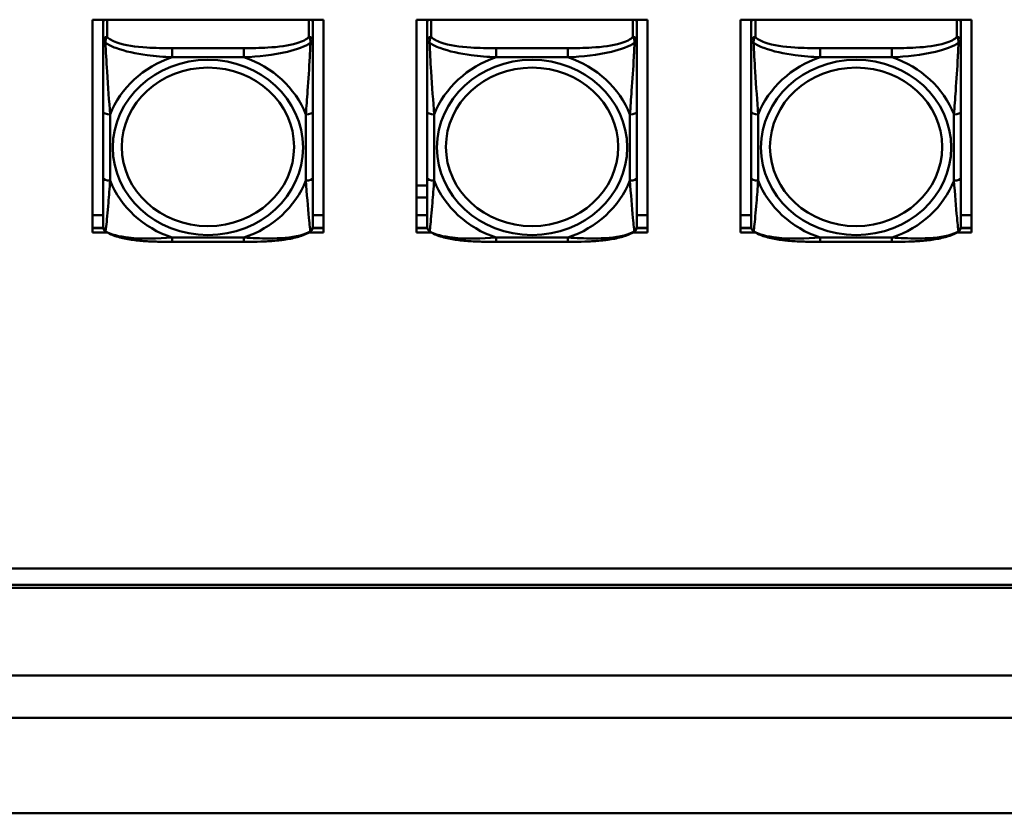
# Model space of a CAD drawing. Header units: inches. Extents: x 0.8 to 75.7, y -7.8 to 49.3.
# Tile 196 of 256: x 44.6 to 47.4, y 21.5 to 23.8. Entities that reach past the tile are written whole.
import ezdxf

# ---------------------------------------------------------------- set-up
doc = ezdxf.new("R2010")
doc.units = ezdxf.units.IN
doc.header["$MEASUREMENT"] = 0
doc.layers.add('Visible Edges(ROSSANSI)', color=7, linetype='Continuous', lineweight=50)
doc.layers.add('Visible Tangent Edges(ROSSANSI)', color=7, linetype='Continuous', lineweight=50)

msp = doc.modelspace()

# ---------------------------------------------------------------- linework, layer by layer
at = {"layer": 'Visible Edges(ROSSANSI)'}
for p, q in [((44.8252, 23.7566), (45.4758, 23.7566)), ((44.8252, 23.1575), (44.8252, 23.7566)), ((44.8552, 23.7566), (44.8552, 23.7538)), ((44.8552, 23.7484), (44.8552, 23.7538)), ((45.4458, 23.7538), (45.4458, 23.7566)), ((45.4458, 23.7538), (45.4458, 23.7484)), ((45.4758, 23.7566), (45.4758, 23.1575)), ((45.7372, 23.7566), (46.3878, 23.7566)), ((45.7372, 23.1575), (45.7372, 23.7566)), ((45.7672, 23.7566), (45.7672, 23.7538)), ((45.7672, 23.7484), (45.7672, 23.7538)), ((46.3578, 23.7538), (46.3578, 23.7566)), ((46.3578, 23.7538), (46.3578, 23.7484)), ((46.3878, 23.7566), (46.3878, 23.1575)), ((46.6492, 23.7566), (47.2998, 23.7566)), ((46.6492, 23.1575), (46.6492, 23.7566)), ((46.6792, 23.7566), (46.6792, 23.7538)), ((46.6792, 23.7484), (46.6792, 23.7538)), ((47.2698, 23.7538), (47.2698, 23.7566)), ((47.2698, 23.7538), (47.2698, 23.7484)), ((47.2998, 23.7566), (47.2998, 23.1575)), ((44.8552, 23.7484), (44.8552, 23.6972)), ((45.4458, 23.6972), (45.4458, 23.7484)), ((45.7672, 23.7484), (45.7672, 23.6972)), ((46.3578, 23.6972), (46.3578, 23.7484)), ((46.6792, 23.7484), (46.6792, 23.6972)), ((47.2698, 23.6972), (47.2698, 23.7484)), ((44.8552, 23.4976), (44.8552, 23.3113)), ((45.4458, 23.3113), (45.4458, 23.4976)), ((45.7672, 23.4976), (45.7672, 23.3113)), ((46.3578, 23.3113), (46.3578, 23.4976)), ((46.6792, 23.4976), (46.6792, 23.3113)), ((47.2698, 23.3113), (47.2698, 23.4976)), ((45.7372, 23.2899), (45.7672, 23.2899)), ((45.7672, 23.2561), (45.7372, 23.2561)), ((44.8252, 23.2066), (44.8552, 23.2066)), ((45.4458, 23.2066), (45.4758, 23.2066)), ((45.7372, 23.2066), (45.7672, 23.2066)), ((46.3578, 23.2066), (46.3878, 23.2066)), ((46.6492, 23.2066), (46.6792, 23.2066)), ((47.2698, 23.2066), (47.2998, 23.2066)), ((44.8557, 23.1704), (44.8252, 23.1704)), ((44.8252, 23.1696), (44.8559, 23.1696)), ((45.4451, 23.1696), (45.4758, 23.1696)), ((45.4758, 23.1704), (45.4453, 23.1704)), ((45.7677, 23.1704), (45.7372, 23.1704)), ((45.7372, 23.1696), (45.7679, 23.1696)), ((46.3571, 23.1696), (46.3878, 23.1696)), ((46.3878, 23.1704), (46.3573, 23.1704)), ((46.6797, 23.1704), (46.6492, 23.1704)), ((46.6492, 23.1696), (46.6799, 23.1696)), ((47.2691, 23.1696), (47.2998, 23.1696)), ((47.2998, 23.1704), (47.2693, 23.1704)), ((44.8667, 23.1575), (44.8252, 23.1575)), ((45.4758, 23.1575), (45.4343, 23.1575)), ((45.7787, 23.1575), (45.7372, 23.1575)), ((46.3878, 23.1575), (46.3463, 23.1575)), ((46.6907, 23.1575), (46.6492, 23.1575)), ((47.2998, 23.1575), (47.2583, 23.1575)), ((45.2516, 23.131), (45.0493, 23.131)), ((46.1636, 23.131), (45.9613, 23.131)), ((47.0756, 23.131), (46.8733, 23.131)), ((32.975, 22.2118), (56.0703, 22.2118)), ((56.0703, 22.211), (32.975, 22.211)), ((56.0803, 22.1569), (33.0242, 22.1569)), ((33.0342, 22.165), (56.0703, 22.165)), ((33.0242, 21.5222), (56.0803, 21.5222))]:
    msp.add_line(p, q, dxfattribs=at)
for centre, start, end in [((44.8749, 23.1748), 180, 198.3045), ((45.4261, 23.1748), 341.6955, 0), ((45.7869, 23.1748), 180, 198.3045), ((46.3381, 23.1748), 341.6955, 0), ((46.6989, 23.1748), 180, 198.3045), ((47.2501, 23.1748), 341.6955, 0)]:
    msp.add_arc(centre, 0.0197, start, end, dxfattribs=at)
for centre, major_axis, start_param, end_param in [((44.867, 23.7484), (-0.0118, 0), 5.432468, 6.283185), ((44.8611, 23.7538), (-0.00591, 0), 5.755551, 6.283185), ((45.434, 23.7484), (0.0118, 0), 0, 0.850717), ((45.4399, 23.7538), (0.00591, 0), 0, 0.527635), ((45.779, 23.7484), (-0.0118, 0), 5.432468, 6.283185), ((45.7731, 23.7538), (-0.00591, 0), 5.755551, 6.283185), ((46.346, 23.7484), (0.0118, 0), 0, 0.850717), ((46.3519, 23.7538), (0.00591, 0), 0, 0.527635), ((46.691, 23.7484), (-0.0118, 0), 5.432468, 6.283185), ((46.6851, 23.7538), (-0.00591, 0), 5.755551, 6.283185), ((47.258, 23.7484), (0.0118, 0), 0, 0.850717), ((47.2639, 23.7538), (0.00591, 0), 0, 0.527635)]:
    msp.add_ellipse(centre, major_axis=major_axis, ratio=0.920845, start_param=start_param, end_param=end_param, dxfattribs=at)
for points, knots in [([(44.8552, 23.6972), (44.8552, 23.6848), (44.8552, 23.6672), (44.8552, 23.6486), (44.8552, 23.62), (44.8552, 23.5897), (44.8552, 23.5612), (44.8552, 23.5394), (44.8552, 23.5182), (44.8552, 23.4976)], [-0.7968224, -0.7968224, -0.7968224, -0.7968224, -0.6514613, -0.6514613, -0.6514613, -0.427691, -0.427691, -0.427691, -0.2569517, -0.2569517, -0.2569517, -0.2569517]), ([(45.4458, 23.4976), (45.4458, 23.5194), (45.4458, 23.5418), (45.4458, 23.5649), (45.4458, 23.5951), (45.4458, 23.6276), (45.4458, 23.6572), (45.4458, 23.6725), (45.4458, 23.6867), (45.4458, 23.6972)], [0.2569537, 0.2569537, 0.2569537, 0.2569537, 0.4371919, 0.4371919, 0.4371919, 0.6739428, 0.6739428, 0.6739428, 0.7963818, 0.7963818, 0.7963818, 0.7963818]), ([(45.7672, 23.6972), (45.7672, 23.6848), (45.7672, 23.6672), (45.7672, 23.6486), (45.7672, 23.62), (45.7672, 23.5897), (45.7672, 23.5612), (45.7672, 23.5394), (45.7672, 23.5182), (45.7672, 23.4976)], [-0.7968224, -0.7968224, -0.7968224, -0.7968224, -0.6514613, -0.6514613, -0.6514613, -0.427691, -0.427691, -0.427691, -0.2569517, -0.2569517, -0.2569517, -0.2569517]), ([(46.3578, 23.4976), (46.3578, 23.5194), (46.3578, 23.5418), (46.3578, 23.5649), (46.3578, 23.5951), (46.3578, 23.6276), (46.3578, 23.6572), (46.3578, 23.6725), (46.3578, 23.6867), (46.3578, 23.6972)], [0.2569537, 0.2569537, 0.2569537, 0.2569537, 0.4371919, 0.4371919, 0.4371919, 0.6739428, 0.6739428, 0.6739428, 0.7963818, 0.7963818, 0.7963818, 0.7963818]), ([(46.6792, 23.6972), (46.6792, 23.6848), (46.6792, 23.6672), (46.6792, 23.6486), (46.6792, 23.62), (46.6792, 23.5897), (46.6792, 23.5612), (46.6792, 23.5394), (46.6792, 23.5182), (46.6792, 23.4976)], [-0.7968224, -0.7968224, -0.7968224, -0.7968224, -0.6514613, -0.6514613, -0.6514613, -0.427691, -0.427691, -0.427691, -0.2569517, -0.2569517, -0.2569517, -0.2569517]), ([(47.2698, 23.4976), (47.2698, 23.5194), (47.2698, 23.5418), (47.2698, 23.5649), (47.2698, 23.5951), (47.2698, 23.6276), (47.2698, 23.6572), (47.2698, 23.6725), (47.2698, 23.6867), (47.2698, 23.6972)], [0.2569537, 0.2569537, 0.2569537, 0.2569537, 0.4371919, 0.4371919, 0.4371919, 0.6739428, 0.6739428, 0.6739428, 0.7963818, 0.7963818, 0.7963818, 0.7963818]), ([(44.8552, 23.3113), (44.8552, 23.2895), (44.8552, 23.2678), (44.8552, 23.2478), (44.8552, 23.2216), (44.8552, 23.1972), (44.8552, 23.184), (44.8552, 23.1782), (44.8552, 23.1748), (44.8552, 23.1748)], [0.2569537, 0.2569537, 0.2569537, 0.2569537, 0.4371919, 0.4371919, 0.4371919, 0.6739428, 0.6739428, 0.6739428, 0.7768895, 0.7768895, 0.7768895, 0.7768895]), ([(45.4458, 23.1748), (45.4458, 23.1749), (45.4458, 23.1799), (45.4458, 23.1881), (45.4458, 23.2027), (45.4458, 23.226), (45.4458, 23.251), (45.4458, 23.2701), (45.4458, 23.2907), (45.4458, 23.3113)], [-0.7772577, -0.7772577, -0.7772577, -0.7772577, -0.6514613, -0.6514613, -0.6514613, -0.427691, -0.427691, -0.427691, -0.2569517, -0.2569517, -0.2569517, -0.2569517]), ([(45.7672, 23.3113), (45.7672, 23.2895), (45.7672, 23.2678), (45.7672, 23.2478), (45.7672, 23.2216), (45.7672, 23.1972), (45.7672, 23.184), (45.7672, 23.1782), (45.7672, 23.1748), (45.7672, 23.1748)], [0.2569537, 0.2569537, 0.2569537, 0.2569537, 0.4371919, 0.4371919, 0.4371919, 0.6739428, 0.6739428, 0.6739428, 0.7768895, 0.7768895, 0.7768895, 0.7768895]), ([(46.3578, 23.1748), (46.3578, 23.1749), (46.3578, 23.1799), (46.3578, 23.1881), (46.3578, 23.2027), (46.3578, 23.226), (46.3578, 23.251), (46.3578, 23.2701), (46.3578, 23.2907), (46.3578, 23.3113)], [-0.7772577, -0.7772577, -0.7772577, -0.7772577, -0.6514613, -0.6514613, -0.6514613, -0.427691, -0.427691, -0.427691, -0.2569517, -0.2569517, -0.2569517, -0.2569517]), ([(46.6792, 23.3113), (46.6792, 23.2895), (46.6792, 23.2678), (46.6792, 23.2478), (46.6792, 23.2216), (46.6792, 23.1972), (46.6792, 23.184), (46.6792, 23.1782), (46.6792, 23.1748), (46.6792, 23.1748)], [0.2569537, 0.2569537, 0.2569537, 0.2569537, 0.4371919, 0.4371919, 0.4371919, 0.6739428, 0.6739428, 0.6739428, 0.7768895, 0.7768895, 0.7768895, 0.7768895]), ([(47.2698, 23.1748), (47.2698, 23.1749), (47.2698, 23.1799), (47.2698, 23.1881), (47.2698, 23.2027), (47.2698, 23.226), (47.2698, 23.251), (47.2698, 23.2701), (47.2698, 23.2907), (47.2698, 23.3113)], [-0.7772577, -0.7772577, -0.7772577, -0.7772577, -0.6514613, -0.6514613, -0.6514613, -0.427691, -0.427691, -0.427691, -0.2569517, -0.2569517, -0.2569517, -0.2569517]), ([(44.8622, 23.1605), (44.8615, 23.1609), (44.861, 23.1614), (44.8599, 23.1624), (44.8594, 23.163), (44.8585, 23.1641), (44.8581, 23.1646), (44.8574, 23.1658), (44.8571, 23.1664), (44.8566, 23.1675), (44.8564, 23.1681), (44.8562, 23.1686)], [0.00778279, 0.00778279, 0.00778279, 0.00778279, 0.01268581, 0.01268581, 0.01758884, 0.01758884, 0.02249186, 0.02249186, 0.02739489, 0.02739489, 0.03229791, 0.03229791, 0.03229791, 0.03229791]), ([(45.4388, 23.1605), (45.4394, 23.1609), (45.44, 23.1614), (45.4411, 23.1624), (45.4416, 23.163), (45.4425, 23.1641), (45.4429, 23.1646), (45.4436, 23.1658), (45.4439, 23.1664), (45.4444, 23.1675), (45.4446, 23.1681), (45.4448, 23.1686)], [0.00778279, 0.00778279, 0.00778279, 0.00778279, 0.01268581, 0.01268581, 0.01758884, 0.01758884, 0.02249186, 0.02249186, 0.02739489, 0.02739489, 0.03229791, 0.03229791, 0.03229791, 0.03229791]), ([(45.7742, 23.1605), (45.7735, 23.1609), (45.773, 23.1614), (45.7719, 23.1624), (45.7714, 23.163), (45.7705, 23.1641), (45.7701, 23.1646), (45.7694, 23.1658), (45.7691, 23.1664), (45.7686, 23.1675), (45.7684, 23.1681), (45.7682, 23.1686)], [0.00778279, 0.00778279, 0.00778279, 0.00778279, 0.01268581, 0.01268581, 0.01758884, 0.01758884, 0.02249186, 0.02249186, 0.02739489, 0.02739489, 0.03229791, 0.03229791, 0.03229791, 0.03229791]), ([(46.3508, 23.1605), (46.3514, 23.1609), (46.352, 23.1614), (46.3531, 23.1624), (46.3536, 23.163), (46.3545, 23.1641), (46.3549, 23.1646), (46.3556, 23.1658), (46.3559, 23.1664), (46.3564, 23.1675), (46.3566, 23.1681), (46.3568, 23.1686)], [0.00778279, 0.00778279, 0.00778279, 0.00778279, 0.01268581, 0.01268581, 0.01758884, 0.01758884, 0.02249186, 0.02249186, 0.02739489, 0.02739489, 0.03229791, 0.03229791, 0.03229791, 0.03229791]), ([(46.6862, 23.1605), (46.6855, 23.1609), (46.685, 23.1614), (46.6839, 23.1624), (46.6834, 23.163), (46.6825, 23.1641), (46.6821, 23.1646), (46.6814, 23.1658), (46.6811, 23.1664), (46.6806, 23.1675), (46.6804, 23.1681), (46.6802, 23.1686)], [0.00778279, 0.00778279, 0.00778279, 0.00778279, 0.01268581, 0.01268581, 0.01758884, 0.01758884, 0.02249186, 0.02249186, 0.02739489, 0.02739489, 0.03229791, 0.03229791, 0.03229791, 0.03229791]), ([(47.2628, 23.1605), (47.2634, 23.1609), (47.264, 23.1614), (47.2651, 23.1624), (47.2656, 23.163), (47.2665, 23.1641), (47.2669, 23.1646), (47.2676, 23.1658), (47.2679, 23.1664), (47.2684, 23.1675), (47.2686, 23.1681), (47.2688, 23.1686)], [0.00778279, 0.00778279, 0.00778279, 0.00778279, 0.01268581, 0.01268581, 0.01758884, 0.01758884, 0.02249186, 0.02249186, 0.02739489, 0.02739489, 0.03229791, 0.03229791, 0.03229791, 0.03229791]), ([(45.0493, 23.131), (45.0362, 23.131), (45.0228, 23.1311), (44.9961, 23.1318), (44.9827, 23.1324), (44.9562, 23.1345), (44.943, 23.1359), (44.9173, 23.14), (44.9049, 23.1426), (44.8818, 23.1497), (44.8713, 23.154), (44.8622, 23.1605)], [0.2569517, 0.2569517, 0.2569517, 0.2569517, 0.3566171, 0.3566171, 0.4562825, 0.4562825, 0.5559479, 0.5559479, 0.6556133, 0.6556133, 0.7552787, 0.7552787, 0.7552787, 0.7552787]), ([(45.4388, 23.1605), (45.4315, 23.1553), (45.4231, 23.1515), (45.4028, 23.1443), (45.3907, 23.1414), (45.3653, 23.1369), (45.3521, 23.1352), (45.3257, 23.1329), (45.3124, 23.1322), (45.2857, 23.1312), (45.2723, 23.1311), (45.2566, 23.131), (45.2541, 23.131), (45.2516, 23.131)], [-0.7548595, -0.7548595, -0.7548595, -0.7548595, -0.6739618, -0.6739618, -0.5743807, -0.5743807, -0.4747996, -0.4747996, -0.3752184, -0.3752184, -0.2756373, -0.2756373, -0.2569537, -0.2569537, -0.2569537, -0.2569537]), ([(45.9613, 23.131), (45.9482, 23.131), (45.9348, 23.1311), (45.9081, 23.1318), (45.8947, 23.1324), (45.8682, 23.1345), (45.855, 23.1359), (45.8293, 23.14), (45.8169, 23.1426), (45.7938, 23.1497), (45.7833, 23.154), (45.7742, 23.1605)], [0.2569517, 0.2569517, 0.2569517, 0.2569517, 0.3566171, 0.3566171, 0.4562825, 0.4562825, 0.5559479, 0.5559479, 0.6556133, 0.6556133, 0.7552787, 0.7552787, 0.7552787, 0.7552787]), ([(46.3508, 23.1605), (46.3435, 23.1553), (46.3351, 23.1515), (46.3148, 23.1443), (46.3027, 23.1414), (46.2773, 23.1369), (46.2641, 23.1352), (46.2377, 23.1329), (46.2244, 23.1322), (46.1977, 23.1312), (46.1843, 23.1311), (46.1686, 23.131), (46.1661, 23.131), (46.1636, 23.131)], [-0.7548595, -0.7548595, -0.7548595, -0.7548595, -0.6739618, -0.6739618, -0.5743807, -0.5743807, -0.4747996, -0.4747996, -0.3752184, -0.3752184, -0.2756373, -0.2756373, -0.2569537, -0.2569537, -0.2569537, -0.2569537]), ([(46.8733, 23.131), (46.8602, 23.131), (46.8468, 23.1311), (46.8201, 23.1318), (46.8067, 23.1324), (46.7802, 23.1345), (46.767, 23.1359), (46.7413, 23.14), (46.7289, 23.1426), (46.7058, 23.1497), (46.6953, 23.154), (46.6862, 23.1605)], [0.2569517, 0.2569517, 0.2569517, 0.2569517, 0.3566171, 0.3566171, 0.4562825, 0.4562825, 0.5559479, 0.5559479, 0.6556133, 0.6556133, 0.7552787, 0.7552787, 0.7552787, 0.7552787]), ([(47.2628, 23.1605), (47.2555, 23.1553), (47.2471, 23.1515), (47.2268, 23.1443), (47.2147, 23.1414), (47.1893, 23.1369), (47.1761, 23.1352), (47.1497, 23.1329), (47.1364, 23.1322), (47.1097, 23.1312), (47.0963, 23.1311), (47.0806, 23.131), (47.0781, 23.131), (47.0756, 23.131)], [-0.7548595, -0.7548595, -0.7548595, -0.7548595, -0.6739618, -0.6739618, -0.5743807, -0.5743807, -0.4747996, -0.4747996, -0.3752184, -0.3752184, -0.2756373, -0.2756373, -0.2569537, -0.2569537, -0.2569537, -0.2569537])]:
    msp.add_open_spline(points, degree=3, knots=knots, dxfattribs=at)
at = {"layer": 'Visible Tangent Edges(ROSSANSI)'}
for p, q in [((44.867, 23.7081), (44.867, 23.7566)), ((45.434, 23.7566), (45.434, 23.7081)), ((45.779, 23.7081), (45.779, 23.7566)), ((46.346, 23.7566), (46.346, 23.7081)), ((46.691, 23.7081), (46.691, 23.7566)), ((47.258, 23.7566), (47.258, 23.7081)), ((45.0493, 23.6764), (45.0493, 23.6506)), ((45.2516, 23.6764), (45.0493, 23.6764)), ((45.2516, 23.6764), (45.2516, 23.6506)), ((45.9613, 23.6764), (45.9613, 23.6506)), ((46.1636, 23.6764), (45.9613, 23.6764)), ((46.1636, 23.6764), (46.1636, 23.6506)), ((46.8733, 23.6764), (46.8733, 23.6506)), ((47.0756, 23.6764), (46.8733, 23.6764)), ((47.0756, 23.6764), (47.0756, 23.6506)), ((45.0493, 23.6506), (45.2516, 23.6506)), ((45.9613, 23.6506), (46.1636, 23.6506)), ((46.8733, 23.6506), (47.0756, 23.6506)), ((44.8749, 23.3036), (44.8749, 23.4899)), ((45.4261, 23.4899), (45.4261, 23.3036)), ((45.7869, 23.3036), (45.7869, 23.4899)), ((46.3381, 23.4899), (46.3381, 23.3036)), ((46.6989, 23.3036), (46.6989, 23.4899)), ((47.2501, 23.4899), (47.2501, 23.3036)), ((45.2516, 23.143), (45.0493, 23.143)), ((45.0493, 23.131), (45.0493, 23.143)), ((45.2516, 23.131), (45.2516, 23.143)), ((46.1636, 23.143), (45.9613, 23.143)), ((45.9613, 23.131), (45.9613, 23.143)), ((46.1636, 23.131), (46.1636, 23.143)), ((47.0756, 23.143), (46.8733, 23.143)), ((46.8733, 23.131), (46.8733, 23.143)), ((47.0756, 23.131), (47.0756, 23.143)), ((31.9542, 21.9106), (70.1442, 21.9106)), ((70.1442, 21.7906), (31.9542, 21.7906))]:
    msp.add_line(p, q, dxfattribs=at)
for centre, major_axis, ratio, start_param, end_param in [((44.867, 23.6972), (-0.0118, 0), 0.920845, 4.712389, 6.283185), ((45.434, 23.6972), (0.0118, 0), 0.920845, 0, 1.570796), ((45.779, 23.6972), (-0.0118, 0), 0.920845, 4.712389, 6.283185), ((46.346, 23.6972), (0.0118, 0), 0.920845, 0, 1.570796), ((46.691, 23.6972), (-0.0118, 0), 0.920845, 4.712389, 6.283185), ((47.258, 23.6972), (0.0118, 0), 0.920845, 0, 1.570796), ((45.1505, 23.3968), (-0.2936, 0), 0.920845, 5.064156, 5.931419), ((45.1505, 23.3968), (0.2936, 0), 0.920845, 0.351767, 1.21903), ((46.0625, 23.3968), (-0.2936, 0), 0.920845, 5.064156, 5.931419), ((46.0625, 23.3968), (0.2936, 0), 0.920845, 0.351767, 1.21903), ((46.9745, 23.3968), (-0.2936, 0), 0.920845, 5.064156, 5.931419), ((46.9745, 23.3968), (0.2936, 0), 0.920845, 0.351767, 1.21903), ((44.8749, 23.4976), (-0.0197, 0), 0.389928, 0, 1.570796), ((45.4261, 23.4976), (0.0197, 0), 0.389928, 4.712389, 6.283185), ((45.7869, 23.4976), (-0.0197, 0), 0.389928, 0, 1.570796), ((46.3381, 23.4976), (0.0197, 0), 0.389928, 4.712389, 6.283185), ((46.6989, 23.4976), (-0.0197, 0), 0.389928, 0, 1.570796), ((47.2501, 23.4976), (0.0197, 0), 0.389928, 4.712389, 6.283185), ((44.8749, 23.3113), (-0.0197, 0), 0.389928, 0, 1.570796), ((45.4261, 23.3113), (0.0197, 0), 0.389928, 4.712389, 6.283185), ((45.7869, 23.3113), (-0.0197, 0), 0.389928, 0, 1.570796), ((46.3381, 23.3113), (0.0197, 0), 0.389928, 4.712389, 6.283185), ((46.6989, 23.3113), (-0.0197, 0), 0.389928, 0, 1.570796), ((47.2501, 23.3113), (0.0197, 0), 0.389928, 4.712389, 6.283185), ((45.1505, 23.3968), (-0.2936, 0), 0.920845, 0.351767, 1.21903), ((45.1505, 23.3968), (0.2936, 0), 0.920845, 5.064156, 5.931419), ((46.0625, 23.3968), (-0.2936, 0), 0.920845, 0.351767, 1.21903), ((46.0625, 23.3968), (0.2936, 0), 0.920845, 5.064156, 5.931419), ((46.9745, 23.3968), (-0.2936, 0), 0.920845, 0.351767, 1.21903), ((46.9745, 23.3968), (0.2936, 0), 0.920845, 5.064156, 5.931419)]:
    msp.add_ellipse(centre, major_axis=major_axis, ratio=ratio, start_param=start_param, end_param=end_param, dxfattribs=at)
for centre, major_axis in [((45.1505, 23.3968), (-0.2678, 0)), ((46.0625, 23.3968), (-0.2678, 0)), ((46.9745, 23.3968), (-0.2678, 0)), ((45.1505, 23.3984), (-0.2424, 0)), ((46.0625, 23.3984), (-0.2424, 0)), ((46.9745, 23.3984), (-0.2424, 0))]:
    msp.add_ellipse(centre, major_axis=major_axis, ratio=0.920845, dxfattribs=at)
for points, knots in [([(44.8552, 23.6972), (44.8552, 23.6972), (44.8553, 23.6971), (44.8555, 23.6968), (44.8557, 23.6967), (44.8561, 23.6963), (44.8563, 23.6962), (44.8566, 23.6959), (44.8567, 23.6958), (44.8571, 23.6955), (44.8574, 23.6953), (44.8584, 23.6946), (44.859, 23.6941), (44.8605, 23.6931), (44.8612, 23.6926), (44.8621, 23.692)], [-0.0532704, -0.0532704, -0.0532704, -0.0532704, -0.04377373, -0.04377373, -0.03521335, -0.03521335, -0.02986312, -0.02986312, -0.02651922, -0.02651922, -0.01983142, -0.01983142, -0.00913095, -0.00913095, 0.00023197, 0.00023197, 0.00023197, 0.00023197]), ([(44.8621, 23.692), (44.8621, 23.6933), (44.8621, 23.6946), (44.8623, 23.6972), (44.8625, 23.6985), (44.863, 23.7004), (44.8632, 23.7011), (44.8635, 23.7021), (44.8636, 23.7024), (44.8639, 23.7032), (44.8641, 23.7037), (44.8647, 23.7049), (44.8651, 23.7056), (44.866, 23.7069), (44.8665, 23.7076), (44.867, 23.7081)], [-0.00023197, -0.00023197, -0.00023197, -0.00023197, 0.00913095, 0.00913095, 0.01983142, 0.01983142, 0.02651922, 0.02651922, 0.02986312, 0.02986312, 0.03521335, 0.03521335, 0.04377373, 0.04377373, 0.0532704, 0.0532704, 0.0532704, 0.0532704]), ([(45.0493, 23.6764), (45.0257, 23.6764), (45.0017, 23.6767), (44.9783, 23.6782), (44.9476, 23.6802), (44.9168, 23.6843), (44.8935, 23.6925), (44.8815, 23.6968), (44.8719, 23.7021), (44.867, 23.7081)], [0.2569537, 0.2569537, 0.2569537, 0.2569537, 0.4371919, 0.4371919, 0.4371919, 0.6739428, 0.6739428, 0.6739428, 0.7963818, 0.7963818, 0.7963818, 0.7963818]), ([(45.434, 23.7081), (45.4282, 23.701), (45.4157, 23.6948), (45.4005, 23.6903), (45.3771, 23.6832), (45.348, 23.6797), (45.3189, 23.678), (45.2967, 23.6767), (45.2741, 23.6764), (45.2516, 23.6764)], [-0.7968224, -0.7968224, -0.7968224, -0.7968224, -0.6514613, -0.6514613, -0.6514613, -0.427691, -0.427691, -0.427691, -0.2569517, -0.2569517, -0.2569517, -0.2569517]), ([(45.434, 23.7081), (45.4345, 23.7076), (45.435, 23.7069), (45.4359, 23.7056), (45.4363, 23.7049), (45.4368, 23.7037), (45.4371, 23.7032), (45.4374, 23.7024), (45.4375, 23.7021), (45.4378, 23.7011), (45.438, 23.7004), (45.4385, 23.6985), (45.4387, 23.6972), (45.4389, 23.6946), (45.4389, 23.6933), (45.4389, 23.692)], [-0.0532704, -0.0532704, -0.0532704, -0.0532704, -0.04377373, -0.04377373, -0.03521335, -0.03521335, -0.02986312, -0.02986312, -0.02651922, -0.02651922, -0.01983142, -0.01983142, -0.00913095, -0.00913095, 0.00023197, 0.00023197, 0.00023197, 0.00023197]), ([(45.4389, 23.692), (45.4398, 23.6926), (45.4405, 23.6931), (45.442, 23.6941), (45.4426, 23.6946), (45.4435, 23.6953), (45.4439, 23.6955), (45.4443, 23.6958), (45.4444, 23.6959), (45.4447, 23.6962), (45.4449, 23.6963), (45.4453, 23.6967), (45.4454, 23.6968), (45.4457, 23.6971), (45.4458, 23.6972), (45.4458, 23.6972)], [-0.00023197, -0.00023197, -0.00023197, -0.00023197, 0.00913095, 0.00913095, 0.01983142, 0.01983142, 0.02651922, 0.02651922, 0.02986312, 0.02986312, 0.03521335, 0.03521335, 0.04377373, 0.04377373, 0.0532704, 0.0532704, 0.0532704, 0.0532704]), ([(45.7672, 23.6972), (45.7672, 23.6972), (45.7673, 23.6971), (45.7675, 23.6968), (45.7677, 23.6967), (45.7681, 23.6963), (45.7683, 23.6962), (45.7686, 23.6959), (45.7687, 23.6958), (45.7691, 23.6955), (45.7694, 23.6953), (45.7704, 23.6946), (45.771, 23.6941), (45.7725, 23.6931), (45.7732, 23.6926), (45.7741, 23.692)], [-0.0532704, -0.0532704, -0.0532704, -0.0532704, -0.04377373, -0.04377373, -0.03521335, -0.03521335, -0.02986312, -0.02986312, -0.02651922, -0.02651922, -0.01983142, -0.01983142, -0.00913095, -0.00913095, 0.00023197, 0.00023197, 0.00023197, 0.00023197]), ([(45.7741, 23.692), (45.7741, 23.6933), (45.7741, 23.6946), (45.7743, 23.6972), (45.7745, 23.6985), (45.775, 23.7004), (45.7752, 23.7011), (45.7755, 23.7021), (45.7756, 23.7024), (45.7759, 23.7032), (45.7761, 23.7037), (45.7767, 23.7049), (45.7771, 23.7056), (45.778, 23.7069), (45.7785, 23.7076), (45.779, 23.7081)], [-0.00023197, -0.00023197, -0.00023197, -0.00023197, 0.00913095, 0.00913095, 0.01983142, 0.01983142, 0.02651922, 0.02651922, 0.02986312, 0.02986312, 0.03521335, 0.03521335, 0.04377373, 0.04377373, 0.0532704, 0.0532704, 0.0532704, 0.0532704]), ([(45.9613, 23.6764), (45.9377, 23.6764), (45.9137, 23.6767), (45.8903, 23.6782), (45.8596, 23.6802), (45.8288, 23.6843), (45.8055, 23.6925), (45.7935, 23.6968), (45.7839, 23.7021), (45.779, 23.7081)], [0.2569537, 0.2569537, 0.2569537, 0.2569537, 0.4371919, 0.4371919, 0.4371919, 0.6739428, 0.6739428, 0.6739428, 0.7963818, 0.7963818, 0.7963818, 0.7963818]), ([(46.346, 23.7081), (46.3402, 23.701), (46.3277, 23.6948), (46.3125, 23.6903), (46.2891, 23.6832), (46.26, 23.6797), (46.2309, 23.678), (46.2087, 23.6767), (46.1861, 23.6764), (46.1636, 23.6764)], [-0.7968224, -0.7968224, -0.7968224, -0.7968224, -0.6514613, -0.6514613, -0.6514613, -0.427691, -0.427691, -0.427691, -0.2569517, -0.2569517, -0.2569517, -0.2569517]), ([(46.346, 23.7081), (46.3465, 23.7076), (46.347, 23.7069), (46.3479, 23.7056), (46.3483, 23.7049), (46.3488, 23.7037), (46.3491, 23.7032), (46.3494, 23.7024), (46.3495, 23.7021), (46.3498, 23.7011), (46.35, 23.7004), (46.3505, 23.6985), (46.3507, 23.6972), (46.3509, 23.6946), (46.3509, 23.6933), (46.3509, 23.692)], [-0.0532704, -0.0532704, -0.0532704, -0.0532704, -0.04377373, -0.04377373, -0.03521335, -0.03521335, -0.02986312, -0.02986312, -0.02651922, -0.02651922, -0.01983142, -0.01983142, -0.00913095, -0.00913095, 0.00023197, 0.00023197, 0.00023197, 0.00023197]), ([(46.3509, 23.692), (46.3518, 23.6926), (46.3525, 23.6931), (46.354, 23.6941), (46.3546, 23.6946), (46.3555, 23.6953), (46.3559, 23.6955), (46.3563, 23.6958), (46.3564, 23.6959), (46.3567, 23.6962), (46.3569, 23.6963), (46.3573, 23.6967), (46.3574, 23.6968), (46.3577, 23.6971), (46.3578, 23.6972), (46.3578, 23.6972)], [-0.00023197, -0.00023197, -0.00023197, -0.00023197, 0.00913095, 0.00913095, 0.01983142, 0.01983142, 0.02651922, 0.02651922, 0.02986312, 0.02986312, 0.03521335, 0.03521335, 0.04377373, 0.04377373, 0.0532704, 0.0532704, 0.0532704, 0.0532704]), ([(46.6792, 23.6972), (46.6792, 23.6972), (46.6793, 23.6971), (46.6795, 23.6968), (46.6797, 23.6967), (46.6801, 23.6963), (46.6803, 23.6962), (46.6806, 23.6959), (46.6807, 23.6958), (46.6811, 23.6955), (46.6814, 23.6953), (46.6824, 23.6946), (46.683, 23.6941), (46.6845, 23.6931), (46.6852, 23.6926), (46.6861, 23.692)], [-0.0532704, -0.0532704, -0.0532704, -0.0532704, -0.04377373, -0.04377373, -0.03521335, -0.03521335, -0.02986312, -0.02986312, -0.02651922, -0.02651922, -0.01983142, -0.01983142, -0.00913095, -0.00913095, 0.00023197, 0.00023197, 0.00023197, 0.00023197]), ([(46.6861, 23.692), (46.6861, 23.6933), (46.6861, 23.6946), (46.6863, 23.6972), (46.6865, 23.6985), (46.687, 23.7004), (46.6872, 23.7011), (46.6875, 23.7021), (46.6876, 23.7024), (46.6879, 23.7032), (46.6881, 23.7037), (46.6887, 23.7049), (46.6891, 23.7056), (46.69, 23.7069), (46.6905, 23.7076), (46.691, 23.7081)], [-0.00023197, -0.00023197, -0.00023197, -0.00023197, 0.00913095, 0.00913095, 0.01983142, 0.01983142, 0.02651922, 0.02651922, 0.02986312, 0.02986312, 0.03521335, 0.03521335, 0.04377373, 0.04377373, 0.0532704, 0.0532704, 0.0532704, 0.0532704]), ([(46.8733, 23.6764), (46.8497, 23.6764), (46.8257, 23.6767), (46.8023, 23.6782), (46.7716, 23.6802), (46.7408, 23.6843), (46.7175, 23.6925), (46.7055, 23.6968), (46.6959, 23.7021), (46.691, 23.7081)], [0.2569537, 0.2569537, 0.2569537, 0.2569537, 0.4371919, 0.4371919, 0.4371919, 0.6739428, 0.6739428, 0.6739428, 0.7963818, 0.7963818, 0.7963818, 0.7963818]), ([(47.258, 23.7081), (47.2522, 23.701), (47.2397, 23.6948), (47.2245, 23.6903), (47.2011, 23.6832), (47.172, 23.6797), (47.1429, 23.678), (47.1207, 23.6767), (47.0981, 23.6764), (47.0756, 23.6764)], [-0.7968224, -0.7968224, -0.7968224, -0.7968224, -0.6514613, -0.6514613, -0.6514613, -0.427691, -0.427691, -0.427691, -0.2569517, -0.2569517, -0.2569517, -0.2569517]), ([(47.258, 23.7081), (47.2585, 23.7076), (47.259, 23.7069), (47.2599, 23.7056), (47.2603, 23.7049), (47.2608, 23.7037), (47.2611, 23.7032), (47.2614, 23.7024), (47.2615, 23.7021), (47.2618, 23.7011), (47.262, 23.7004), (47.2625, 23.6985), (47.2627, 23.6972), (47.2629, 23.6946), (47.2629, 23.6933), (47.2629, 23.692)], [-0.0532704, -0.0532704, -0.0532704, -0.0532704, -0.04377373, -0.04377373, -0.03521335, -0.03521335, -0.02986312, -0.02986312, -0.02651922, -0.02651922, -0.01983142, -0.01983142, -0.00913095, -0.00913095, 0.00023197, 0.00023197, 0.00023197, 0.00023197]), ([(47.2629, 23.692), (47.2638, 23.6926), (47.2645, 23.6931), (47.266, 23.6941), (47.2666, 23.6946), (47.2675, 23.6953), (47.2679, 23.6955), (47.2683, 23.6958), (47.2684, 23.6959), (47.2687, 23.6962), (47.2689, 23.6963), (47.2693, 23.6967), (47.2694, 23.6968), (47.2697, 23.6971), (47.2698, 23.6972), (47.2698, 23.6972)], [-0.00023197, -0.00023197, -0.00023197, -0.00023197, 0.00913095, 0.00913095, 0.01983142, 0.01983142, 0.02651922, 0.02651922, 0.02986312, 0.02986312, 0.03521335, 0.03521335, 0.04377373, 0.04377373, 0.0532704, 0.0532704, 0.0532704, 0.0532704]), ([(44.8621, 23.692), (44.8697, 23.6865), (44.8797, 23.6813), (44.9168, 23.6672), (44.9485, 23.661), (45.0027, 23.6538), (45.026, 23.6517), (45.0493, 23.6506)], [-0.7478145, -0.7478145, -0.7478145, -0.7478145, -0.6493253, -0.6493253, -0.427691, -0.427691, -0.2569537, -0.2569537, -0.2569537, -0.2569537]), ([(44.8749, 23.4899), (44.8725, 23.5271), (44.8692, 23.5673), (44.8646, 23.6391), (44.863, 23.6688), (44.8621, 23.692)], [0.2569517, 0.2569517, 0.2569517, 0.2569517, 0.5559983, 0.5559983, 0.7482818, 0.7482818, 0.7482818, 0.7482818]), ([(45.2516, 23.6506), (45.2921, 23.6527), (45.3345, 23.6569), (45.4001, 23.6725), (45.4246, 23.6811), (45.4389, 23.692)], [0.2569517, 0.2569517, 0.2569517, 0.2569517, 0.5559983, 0.5559983, 0.7482818, 0.7482818, 0.7482818, 0.7482818]), ([(45.4389, 23.692), (45.4384, 23.6799), (45.4378, 23.6661), (45.4353, 23.6202), (45.433, 23.5868), (45.4291, 23.5332), (45.4275, 23.5113), (45.4261, 23.4899)], [-0.7478145, -0.7478145, -0.7478145, -0.7478145, -0.6493253, -0.6493253, -0.427691, -0.427691, -0.2569537, -0.2569537, -0.2569537, -0.2569537]), ([(45.7741, 23.692), (45.7817, 23.6865), (45.7917, 23.6813), (45.8288, 23.6672), (45.8605, 23.661), (45.9147, 23.6538), (45.938, 23.6517), (45.9613, 23.6506)], [-0.7478145, -0.7478145, -0.7478145, -0.7478145, -0.6493253, -0.6493253, -0.427691, -0.427691, -0.2569537, -0.2569537, -0.2569537, -0.2569537]), ([(45.7869, 23.4899), (45.7845, 23.5271), (45.7812, 23.5673), (45.7766, 23.6391), (45.775, 23.6688), (45.7741, 23.692)], [0.2569517, 0.2569517, 0.2569517, 0.2569517, 0.5559983, 0.5559983, 0.7482818, 0.7482818, 0.7482818, 0.7482818]), ([(46.1636, 23.6506), (46.2041, 23.6527), (46.2465, 23.6569), (46.3121, 23.6725), (46.3366, 23.6811), (46.3509, 23.692)], [0.2569517, 0.2569517, 0.2569517, 0.2569517, 0.5559983, 0.5559983, 0.7482818, 0.7482818, 0.7482818, 0.7482818]), ([(46.3509, 23.692), (46.3504, 23.6799), (46.3498, 23.6661), (46.3473, 23.6202), (46.345, 23.5868), (46.3411, 23.5332), (46.3395, 23.5113), (46.3381, 23.4899)], [-0.7478145, -0.7478145, -0.7478145, -0.7478145, -0.6493253, -0.6493253, -0.427691, -0.427691, -0.2569537, -0.2569537, -0.2569537, -0.2569537]), ([(46.6861, 23.692), (46.6937, 23.6865), (46.7037, 23.6813), (46.7408, 23.6672), (46.7725, 23.661), (46.8267, 23.6538), (46.85, 23.6517), (46.8733, 23.6506)], [-0.7478145, -0.7478145, -0.7478145, -0.7478145, -0.6493253, -0.6493253, -0.427691, -0.427691, -0.2569537, -0.2569537, -0.2569537, -0.2569537]), ([(46.6989, 23.4899), (46.6965, 23.5271), (46.6932, 23.5673), (46.6886, 23.6391), (46.687, 23.6688), (46.6861, 23.692)], [0.2569517, 0.2569517, 0.2569517, 0.2569517, 0.5559983, 0.5559983, 0.7482818, 0.7482818, 0.7482818, 0.7482818]), ([(47.0756, 23.6506), (47.1161, 23.6527), (47.1585, 23.6569), (47.2241, 23.6725), (47.2486, 23.6811), (47.2629, 23.692)], [0.2569517, 0.2569517, 0.2569517, 0.2569517, 0.5559983, 0.5559983, 0.7482818, 0.7482818, 0.7482818, 0.7482818]), ([(47.2629, 23.692), (47.2624, 23.6799), (47.2618, 23.6661), (47.2593, 23.6202), (47.257, 23.5868), (47.2531, 23.5332), (47.2515, 23.5113), (47.2501, 23.4899)], [-0.7478145, -0.7478145, -0.7478145, -0.7478145, -0.6493253, -0.6493253, -0.427691, -0.427691, -0.2569537, -0.2569537, -0.2569537, -0.2569537]), ([(44.8621, 23.1608), (44.8626, 23.1628), (44.8632, 23.1674), (44.8657, 23.1897), (44.868, 23.2148), (44.8719, 23.2611), (44.8735, 23.282), (44.8749, 23.3036)], [-0.7478145, -0.7478145, -0.7478145, -0.7478145, -0.6493253, -0.6493253, -0.427691, -0.427691, -0.2569537, -0.2569537, -0.2569537, -0.2569537]), ([(45.4261, 23.3036), (45.4285, 23.2663), (45.4318, 23.2284), (45.4364, 23.1793), (45.438, 23.164), (45.4389, 23.1608)], [0.2569517, 0.2569517, 0.2569517, 0.2569517, 0.5559983, 0.5559983, 0.7482818, 0.7482818, 0.7482818, 0.7482818]), ([(45.7741, 23.1608), (45.7746, 23.1628), (45.7752, 23.1674), (45.7777, 23.1897), (45.78, 23.2148), (45.7839, 23.2611), (45.7855, 23.282), (45.7869, 23.3036)], [-0.7478145, -0.7478145, -0.7478145, -0.7478145, -0.6493253, -0.6493253, -0.427691, -0.427691, -0.2569537, -0.2569537, -0.2569537, -0.2569537]), ([(46.3381, 23.3036), (46.3405, 23.2663), (46.3438, 23.2284), (46.3484, 23.1793), (46.35, 23.164), (46.3509, 23.1608)], [0.2569517, 0.2569517, 0.2569517, 0.2569517, 0.5559983, 0.5559983, 0.7482818, 0.7482818, 0.7482818, 0.7482818]), ([(46.6861, 23.1608), (46.6866, 23.1628), (46.6872, 23.1674), (46.6897, 23.1897), (46.692, 23.2148), (46.6959, 23.2611), (46.6975, 23.282), (46.6989, 23.3036)], [-0.7478145, -0.7478145, -0.7478145, -0.7478145, -0.6493253, -0.6493253, -0.427691, -0.427691, -0.2569537, -0.2569537, -0.2569537, -0.2569537]), ([(47.2501, 23.3036), (47.2525, 23.2663), (47.2558, 23.2284), (47.2604, 23.1793), (47.262, 23.164), (47.2629, 23.1608)], [0.2569517, 0.2569517, 0.2569517, 0.2569517, 0.5559983, 0.5559983, 0.7482818, 0.7482818, 0.7482818, 0.7482818]), ([(44.8621, 23.1608), (44.8612, 23.1614), (44.8605, 23.162), (44.859, 23.1634), (44.8584, 23.1643), (44.8574, 23.1658), (44.8571, 23.1664), (44.8567, 23.1673), (44.8566, 23.1676), (44.8564, 23.1682), (44.8563, 23.1684), (44.8562, 23.1686)], [-0.00023197, -0.00023197, -0.00023197, -0.00023197, 0.00913095, 0.00913095, 0.01983142, 0.01983142, 0.02651922, 0.02651922, 0.02986312, 0.02986312, 0.03229791, 0.03229791, 0.03229791, 0.03229791]), ([(45.4448, 23.1686), (45.4447, 23.1684), (45.4446, 23.1682), (45.4444, 23.1676), (45.4443, 23.1673), (45.4439, 23.1664), (45.4435, 23.1658), (45.4426, 23.1643), (45.442, 23.1634), (45.4405, 23.162), (45.4398, 23.1614), (45.4389, 23.1608)], [-0.03229791, -0.03229791, -0.03229791, -0.03229791, -0.02986312, -0.02986312, -0.02651922, -0.02651922, -0.01983142, -0.01983142, -0.00913095, -0.00913095, 0.00023197, 0.00023197, 0.00023197, 0.00023197]), ([(45.7741, 23.1608), (45.7732, 23.1614), (45.7725, 23.162), (45.771, 23.1634), (45.7704, 23.1643), (45.7694, 23.1658), (45.7691, 23.1664), (45.7687, 23.1673), (45.7686, 23.1676), (45.7684, 23.1682), (45.7683, 23.1684), (45.7682, 23.1686)], [-0.00023197, -0.00023197, -0.00023197, -0.00023197, 0.00913095, 0.00913095, 0.01983142, 0.01983142, 0.02651922, 0.02651922, 0.02986312, 0.02986312, 0.03229791, 0.03229791, 0.03229791, 0.03229791]), ([(46.3568, 23.1686), (46.3567, 23.1684), (46.3566, 23.1682), (46.3564, 23.1676), (46.3563, 23.1673), (46.3559, 23.1664), (46.3555, 23.1658), (46.3546, 23.1643), (46.354, 23.1634), (46.3525, 23.162), (46.3518, 23.1614), (46.3509, 23.1608)], [-0.03229791, -0.03229791, -0.03229791, -0.03229791, -0.02986312, -0.02986312, -0.02651922, -0.02651922, -0.01983142, -0.01983142, -0.00913095, -0.00913095, 0.00023197, 0.00023197, 0.00023197, 0.00023197]), ([(46.6861, 23.1608), (46.6852, 23.1614), (46.6845, 23.162), (46.683, 23.1634), (46.6824, 23.1643), (46.6814, 23.1658), (46.6811, 23.1664), (46.6807, 23.1673), (46.6806, 23.1676), (46.6804, 23.1682), (46.6803, 23.1684), (46.6802, 23.1686)], [-0.00023197, -0.00023197, -0.00023197, -0.00023197, 0.00913095, 0.00913095, 0.01983142, 0.01983142, 0.02651922, 0.02651922, 0.02986312, 0.02986312, 0.03229791, 0.03229791, 0.03229791, 0.03229791]), ([(47.2688, 23.1686), (47.2687, 23.1684), (47.2686, 23.1682), (47.2684, 23.1676), (47.2683, 23.1673), (47.2679, 23.1664), (47.2675, 23.1658), (47.2666, 23.1643), (47.266, 23.1634), (47.2645, 23.162), (47.2638, 23.1614), (47.2629, 23.1608)], [-0.03229791, -0.03229791, -0.03229791, -0.03229791, -0.02986312, -0.02986312, -0.02651922, -0.02651922, -0.01983142, -0.01983142, -0.00913095, -0.00913095, 0.00023197, 0.00023197, 0.00023197, 0.00023197]), ([(45.0493, 23.143), (45.0089, 23.1408), (44.9665, 23.1388), (44.9009, 23.1459), (44.8764, 23.1516), (44.8621, 23.1608)], [0.2569517, 0.2569517, 0.2569517, 0.2569517, 0.5559983, 0.5559983, 0.7482818, 0.7482818, 0.7482818, 0.7482818]), ([(45.4389, 23.1608), (45.4313, 23.1562), (45.4213, 23.1522), (45.3842, 23.1427), (45.3525, 23.1406), (45.2982, 23.1406), (45.275, 23.1416), (45.2516, 23.143)], [-0.7478145, -0.7478145, -0.7478145, -0.7478145, -0.6493253, -0.6493253, -0.427691, -0.427691, -0.2569537, -0.2569537, -0.2569537, -0.2569537]), ([(45.9613, 23.143), (45.9209, 23.1408), (45.8785, 23.1388), (45.8129, 23.1459), (45.7884, 23.1516), (45.7741, 23.1608)], [0.2569517, 0.2569517, 0.2569517, 0.2569517, 0.5559983, 0.5559983, 0.7482818, 0.7482818, 0.7482818, 0.7482818]), ([(46.3509, 23.1608), (46.3433, 23.1562), (46.3333, 23.1522), (46.2962, 23.1427), (46.2645, 23.1406), (46.2102, 23.1406), (46.187, 23.1416), (46.1636, 23.143)], [-0.7478145, -0.7478145, -0.7478145, -0.7478145, -0.6493253, -0.6493253, -0.427691, -0.427691, -0.2569537, -0.2569537, -0.2569537, -0.2569537]), ([(46.8733, 23.143), (46.8329, 23.1408), (46.7905, 23.1388), (46.7249, 23.1459), (46.7004, 23.1516), (46.6861, 23.1608)], [0.2569517, 0.2569517, 0.2569517, 0.2569517, 0.5559983, 0.5559983, 0.7482818, 0.7482818, 0.7482818, 0.7482818]), ([(47.2629, 23.1608), (47.2553, 23.1562), (47.2453, 23.1522), (47.2082, 23.1427), (47.1765, 23.1406), (47.1222, 23.1406), (47.099, 23.1416), (47.0756, 23.143)], [-0.7478145, -0.7478145, -0.7478145, -0.7478145, -0.6493253, -0.6493253, -0.427691, -0.427691, -0.2569537, -0.2569537, -0.2569537, -0.2569537])]:
    msp.add_open_spline(points, degree=3, knots=knots, dxfattribs=at)
for points in [[(44.8622, 23.1605), (44.8621, 23.1605), (44.8621, 23.1606), (44.8621, 23.1608)], [(45.4389, 23.1608), (45.4389, 23.1606), (45.4389, 23.1605), (45.4388, 23.1605)], [(45.7742, 23.1605), (45.7741, 23.1605), (45.7741, 23.1606), (45.7741, 23.1608)], [(46.3509, 23.1608), (46.3509, 23.1606), (46.3509, 23.1605), (46.3508, 23.1605)], [(46.6862, 23.1605), (46.6861, 23.1605), (46.6861, 23.1606), (46.6861, 23.1608)], [(47.2629, 23.1608), (47.2629, 23.1606), (47.2629, 23.1605), (47.2628, 23.1605)]]:
    msp.add_open_spline(points, degree=3, dxfattribs=at)

doc.saveas('drawing.dxf')
